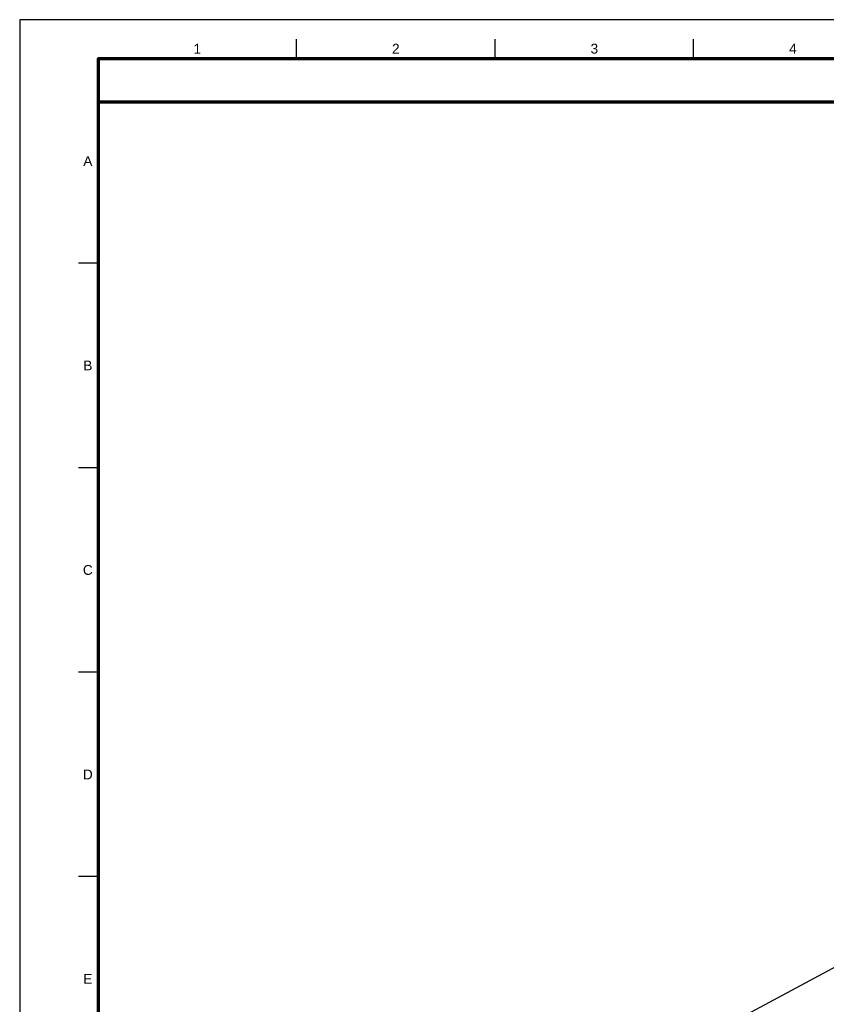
# Model space of a CAD drawing. Header units: millimetres. Extents: x 0 to 841, y 0 to 594.
# Tile 2 of 6: x 0 to 206, y 343 to 594. Entities that reach past the tile are written whole.
import ezdxf
from ezdxf.enums import TextEntityAlignment as Align

# ---------------------------------------------------------------- set-up
doc = ezdxf.new("R2010")
doc.units = ezdxf.units.MM
for name, color, linetype, lineweight in [('FINA', 7, 'CONTINUOUS', 25), ('MARCO', 7, 'CONTINUOUS', 70), ('TXT', 7, 'CONTINUOUS', 25)]:
    doc.layers.add(name, color=color, linetype=linetype, lineweight=lineweight)
doc.styles.add('STD', font='LiberationSans-Regular.ttf')

msp = doc.modelspace()

# ---------------------------------------------------------------- linework, layer by layer
at = {"layer": 'FINA'}
for p, q in [((70.69, 584), (70.69, 589)), ((121.38, 584), (121.38, 589)), ((172.06, 584), (172.06, 589)), ((20, 531.82), (15, 531.82)), ((20, 479.64), (15, 479.64)), ((20, 427.45), (15, 427.45)), ((20, 375.27), (15, 375.27))]:
    msp.add_line(p, q, dxfattribs=at)
msp.add_lwpolyline([(0, 0), (841, 0), (841, 594), (0, 594)], close=True, dxfattribs=at)
msp.add_lwpolyline([(71.5, 278.84), (305.63, 404.55)], dxfattribs=at)
at = {"layer": 'MARCO'}
for points in [[(20, 10), (831, 10), (831, 584), (20, 584)], [(20, 573), (831, 573), (831, 584), (20, 584)]]:
    msp.add_lwpolyline(points, close=True, dxfattribs=at)

# ---------------------------------------------------------------- texts
at = {"layer": 'TXT', "style": 'STD'}
for s, p in [('1', (45.34, 586.6)), ('2', (96.03, 586.6)), ('3', (146.72, 586.6)), ('4', (197.41, 586.6)), ('A', (17.4, 557.91)), ('B', (17.4, 505.73)), ('C', (17.4, 453.55)), ('D', (17.4, 401.36)), ('E', (17.4, 349.18))]:
    msp.add_text(s, height=2.5, dxfattribs=at).set_placement(p, align=Align.MIDDLE_CENTER)

doc.saveas('drawing.dxf')
